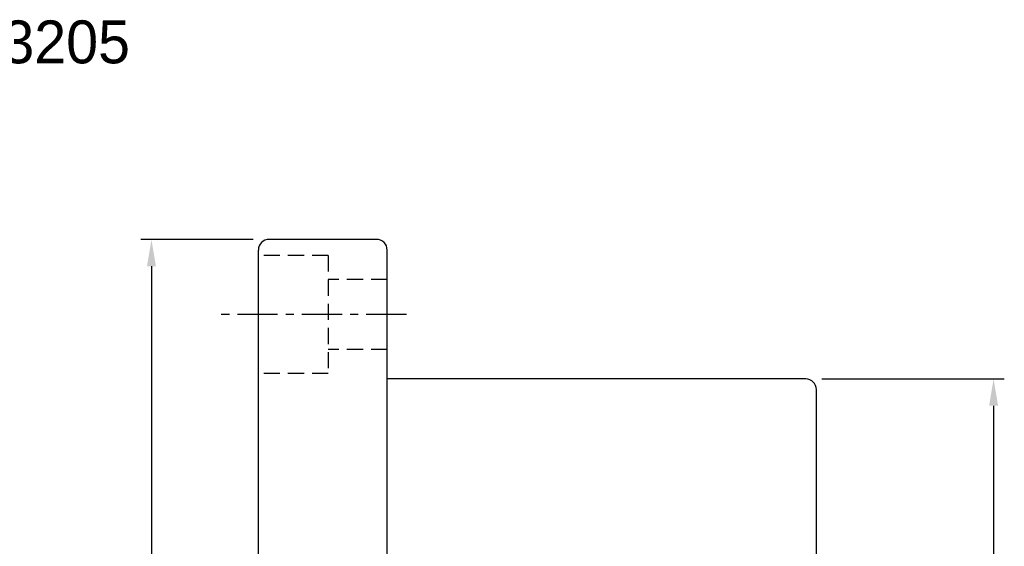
# Model space of a CAD drawing. Extents: x 12 to 227, y 68 to 185.
# Tile 49 of 49: x 136 to 227, y 130 to 179. Entities that reach past the tile are written whole.
import ezdxf

# ---------------------------------------------------------------- set-up
doc = ezdxf.new("R2010")
doc.units = 0
doc.header["$MEASUREMENT"] = 0
for name, pattern in [('CENTER', [2, 1.25, -0.25, 0.25, -0.25]), ('DASHED', [0.75, 0.5, -0.25]), ('HIDDEN', [0.375, 0.25, -0.125])]:
    doc.linetypes.add(name, pattern=pattern)
for name, color, linetype in [('CL', 1, 'CENTER'), ('DIM', 4, 'CONTINUOUS'), ('HID', 2, 'HIDDEN'), ('OUT', 3, 'CONTINUOUS')]:
    doc.layers.add(name, color=color, linetype=linetype)
doc.styles.add('DIM-7', font='SIMPLEX.shx', dxfattribs={"width": 0.7, "bigfont": 'chineset.shx'})
doc.dimstyles.new('CNS', dxfattribs={"dimtxt": 3.5, "dimasz": 2.5, "dimexe": 1, "dimexo": 1.5, "dimgap": 0.8, "dimtad": 1, "dimdec": 3, "dimdsep": 46, "dimtxsty": 'DIM-7', "dimcen": 0.09, "dimclrd": 4, "dimclre": 4, "dimclrt": 4, "dimadec": 0, "dimazin": 0, "dimtfac": 1, "dimtdec": 3, "dimtix": 1, "dimtmove": 1, "dimatfit": 3, "dimfxl": 1, "dimtvp": 0.971429, "dimtolj": 1, "dimarcsym": 0})

# ---------------------------------------------------------------- blocks, each defined once
blk = doc.blocks.new('*D1')
at = {"layer": 'DIM', "color": 7, "linetype": 'Continuous', "lineweight": -2, "transparency": 16777216}
for p, q in [((157.475, 158.437), (147.006, 158.437)), ((148.006, 155.937), (148.006, 86.937)), ((157.475, 84.437), (147.006, 84.437))]:
    blk.add_line(p, q, dxfattribs=at)
at = {"layer": 'DIM', "color": 7, "linetype": 'Continuous', "transparency": 16777216}
for points in [[(147.59, 155.937), (148.423, 155.937), (148.006, 158.437)], [(147.59, 86.937), (148.423, 86.937), (148.006, 84.437)]]:
    blk.add_solid(points, dxfattribs=at)
at = {"layer": 'DIM', "color": 7, "linetype": 'Continuous', "transparency": 16777216, "insert": (145.456, 121.437), "char_height": 3.5, "attachment_point": 5, "rotation": 90, "style": 'DIM-7'}
blk.add_mtext('\\A1;%%c74', dxfattribs=at)
blk = doc.blocks.new('*D4')
at = {"layer": 'DIM', "color": 7, "linetype": 'Continuous', "lineweight": -2, "transparency": 16777216}
for p, q in [((210.475, 145.437), (227.485, 145.437)), ((226.485, 142.937), (226.485, 99.937)), ((210.475, 97.437), (227.485, 97.437))]:
    blk.add_line(p, q, dxfattribs=at)
at = {"layer": 'DIM', "color": 7, "linetype": 'Continuous', "transparency": 16777216}
for points in [[(226.069, 142.937), (226.902, 142.937), (226.485, 145.437)], [(226.069, 99.937), (226.902, 99.937), (226.485, 97.437)]]:
    blk.add_solid(points, dxfattribs=at)
at = {"layer": 'DIM', "color": 7, "linetype": 'Continuous', "transparency": 16777216, "insert": (223.235, 121.437), "char_height": 3.5, "attachment_point": 5, "rotation": 90, "style": 'DIM-7'}
blk.add_mtext('\\A1;%%c48{\\H2.1;\\S-0.009^ -0.025;}', dxfattribs=at)

msp = doc.modelspace()

# ---------------------------------------------------------------- linework, layer by layer
at = {"layer": 'CL', "color": 7, "linetype": 'CENTER', "ltscale": 3}
msp.add_line((171.7625, 151.4368), (153.9754, 151.4368), dxfattribs=at)
at = {"layer": 'HID', "color": 7, "linetype": 'DASHED', "ltscale": 3}
for p, q in [((164.4754, 156.9368), (157.9754, 156.9368)), ((164.4754, 156.9368), (164.4754, 145.9368)), ((169.9754, 154.6868), (164.4754, 154.6868)), ((169.9754, 148.1868), (164.4754, 148.1868)), ((164.4754, 145.9368), (157.9754, 145.9368))]:
    msp.add_line(p, q, dxfattribs=at)
at = {"layer": 'OUT', "color": 7, "linetype": 'Continuous'}
for p, q in [((168.9754, 158.4368), (158.9754, 158.4368)), ((157.9754, 85.4368), (157.9754, 157.4368)), ((169.9754, 96.4368), (169.9754, 146.4368)), ((208.9754, 145.4368), (169.9754, 145.4368)), ((209.9754, 98.4368), (209.9754, 144.4368)), ((209.9754, 99.4368), (209.9754, 143.4368))]:
    msp.add_line(p, q, dxfattribs=at)
at = {"layer": 'OUT', "color": 7, "linetype": 'Continuous', "ltscale": 3}
msp.add_line((169.9754, 146.4368), (169.9754, 157.4368), dxfattribs=at)
at = {"layer": 'OUT', "color": 7, "linetype": 'Continuous'}
for centre, start, end in [((158.9754, 157.4368), 90, 180), ((168.9754, 157.4368), 0, 90), ((208.9754, 144.4368), 0, 90)]:
    msp.add_arc(centre, 1, start, end, dxfattribs=at)

# ---------------------------------------------------------------- texts
at = {"layer": 'DIM', "color": 0, "insert": (119.8417, 178.8522), "char_height": 4, "width": 53.238876, "attachment_point": 1}
msp.add_mtext('SFM03205', dxfattribs=at)

# ---------------------------------------------------------------- dimensions: what is measured, and where the dimension line sits
at = {"layer": 'DIM', "color": 7, "linetype": 'Continuous'}
for base, p1, p2, override, picture, middle in [((148.0064, 84.4368), (158.9754, 158.4368), (158.9754, 84.4368), {"dimclrd": 7, "dimclre": 7, "dimclrt": 7, "dimtp": -0.009, "dimtm": 0.025, "dimtfac": 0.6}, '*D1', (145.4564, 121.4368)), ((226.4852, 97.4368), (208.9754, 145.4368), (208.9754, 97.4368), {"dimgap": 0.8, "dimclrd": 7, "dimclre": 7, "dimclrt": 7, "dimtol": 1, "dimlim": 0, "dimtp": -0.009, "dimtm": 0.025, "dimtfac": 0.6}, '*D4', (223.2352, 121.4368))]:
    dim = msp.add_linear_dim(base=base, p1=p1, p2=p2, angle=90, text='%%c<>', dimstyle='CNS', override=override, dxfattribs=at)
    dim.commit()
    dim.dimension.update_dxf_attribs({"geometry": picture, "text_midpoint": middle})

doc.saveas('drawing.dxf')
